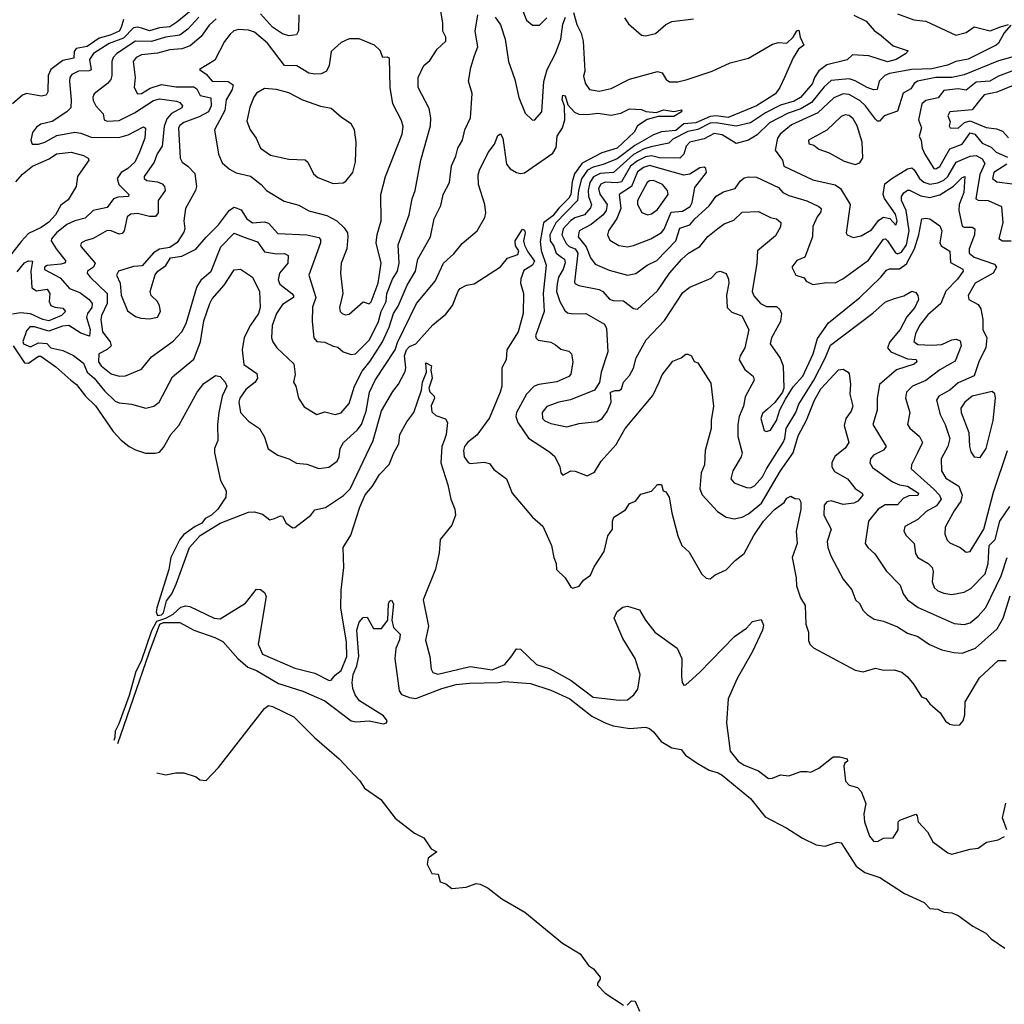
# Model space of a CAD drawing. Extents: x 1678431 to 1860718, y 384618 to 522882.
# Tile 145 of 256: x 1736091 to 1740974, y 450500 to 455382. Entities that reach past the tile are written whole.
import ezdxf

# ---------------------------------------------------------------- set-up
doc = ezdxf.new("R2010")
doc.units = 0

msp = doc.modelspace()

# ---------------------------------------------------------------- linework, layer by layer
at = {"layer": '0CON10XD'}
for points in [[(1737039.9, 455510.1), (1736870.4, 455369.6), (1736835, 455347.2), (1736785, 455341.3), (1736735, 455327.3), (1736695, 455339.4), (1736675, 455344.8), (1736655, 455341), (1736605, 455290.5), (1736535, 455263.8), (1736457.8, 455215), (1736437, 455185), (1736445, 455134), (1736435, 455128.7), (1736383.1, 455126.9), (1736350.1, 455109.9), (1736340.3, 455095), (1736337.4, 455075), (1736346.8, 454985), (1736344.6, 454945), (1736325.5, 454925), (1736252.8, 454877.2), (1736195, 454863.1), (1736175, 454849.4), (1736155, 454822), (1736145.7, 454785), (1736153.3, 454765), (1736184.6, 454764.6), (1736215, 454774.1), (1736275, 454808.4), (1736365, 454824.3), (1736395, 454819.3), (1736445, 454798.9), (1736582.6, 454797.4), (1736628.8, 454811.2), (1736705, 454851.1), (1736714.4, 454844.4), (1736712.4, 454795), (1736685.6, 454724.4)], [(1738550.9, 455515), (1738605, 455380), (1738635, 455354.4), (1738668.8, 455355), (1738705, 455391.9)], [(1736979.4, 455395), (1736925, 455335.2), (1736884.6, 455305.4), (1736814.2, 455295.8), (1736745, 455273), (1736665, 455274.8), (1736572.2, 455215), (1736554.2, 455195), (1736547.6, 455175), (1736548.4, 455105), (1736543.3, 455085), (1736526.2, 455065), (1736460.4, 455015), (1736452.9, 454997.1), (1736455, 454981.2), (1736468.5, 454955), (1736505.7, 454915), (1736509.2, 454885), (1736525, 454878.7), (1736585, 454882.4), (1736659.9, 454920.1), (1736755, 454980.6), (1736785, 454989.2), (1736868.1, 454978.1), (1736885, 454970.8), (1736897.7, 454955), (1736895.6, 454944.4), (1736844, 454916), (1736820, 454890), (1736808.1, 454851.9), (1736797.8, 454755), (1736773.2, 454716.8), (1736757.1, 454675), (1736707.5, 454605), (1736708.1, 454595), (1736721.2, 454585), (1736775, 454577.9), (1736797.8, 454567.8), (1736808.9, 454555), (1736811.8, 454535), (1736777.6, 454485), (1736777.3, 454425), (1736765, 454406.7), (1736735, 454406), (1736675, 454421.3), (1736642.4, 454417.6), (1736624.7, 454405), (1736608.3, 454335), (1736598.6, 454321.4), (1736585, 454319.1), (1736545, 454335.3), (1736525, 454335.9), (1736455, 454296.7), (1736415, 454286.2), (1736398.1, 454275), (1736392.9, 454265), (1736396.4, 454255), (1736465.2, 454175), (1736457.7, 454155), (1736427.1, 454135), (1736425.4, 454125), (1736440.2, 454105), (1736524.8, 454024.8), (1736525.5, 453975), (1736497.4, 453915), (1736494, 453895), (1736501.7, 453835), (1736539.3, 453785), (1736544.3, 453765), (1736525, 453746), (1736483.5, 453725), (1736481, 453685), (1736495, 453666.3), (1736545, 453626.2), (1736585, 453614.6), (1736615, 453616.2), (1736695, 453648.5), (1736745, 453710.7), (1736851.9, 453788.1), (1736894.6, 453835), (1736916.8, 453875), (1736969.4, 454055), (1736994.4, 454095.6), (1737040.2, 454135), (1737088.1, 454255), (1737155, 454323.8), (1737198.9, 454305), (1737270, 454280), (1737305, 454230.9), (1737365, 454221.4), (1737405, 454222.2), (1737423.1, 454213.1), (1737420.8, 454175), (1737379.8, 454125), (1737372.3, 454092.3), (1737380.8, 454070.8), (1737440.8, 454025), (1737449.1, 454015), (1737448.7, 454005), (1737395, 453969.8), (1737365, 453925.5), (1737343.4, 453865), (1737340, 453805), (1737345.7, 453785), (1737366.5, 453755), (1737450.4, 453675), (1737457.5, 453622.5), (1737449.2, 453585), (1737460, 453565), (1737474.2, 453505), (1737501.7, 453461.7), (1737564.2, 453424.2), (1737605, 453437.5), (1737655, 453424.4), (1737685, 453432.5), (1737725, 453478.1), (1737752, 453565), (1737790.2, 453639.8), (1737829.3, 453689.3), (1737891.2, 453785), (1737923.4, 453856.6), (1737945.6, 453925), (1737967.9, 453962.1), (1738012.5, 454065), (1738053.9, 454135), (1738065.6, 454194.4), (1738128.5, 454305), (1738145.9, 454395), (1738179.8, 454460.2), (1738192.1, 454515), (1738222.7, 454575), (1738231.9, 454658.1), (1738254.5, 454705), (1738263.8, 454745), (1738287.5, 454785), (1738298.2, 454835), (1738326.2, 454895), (1738335.4, 455015.4), (1738316.8, 455076.8), (1738328.5, 455145), (1738347.3, 455205), (1738363, 455247), (1738350, 455325), (1738363.6, 455406.4)], [(1737065, 455387), (1737031.4, 455355), (1736991.2, 455298.8), (1736936.9, 455253.1), (1736895, 455238.1), (1736835, 455231.9), (1736775, 455215.5), (1736695, 455208), (1736668.5, 455195), (1736653.8, 455175), (1736663.3, 455095), (1736658.5, 455045), (1736674.7, 455014.7), (1736695, 455015.3), (1736738.1, 455041.9), (1736795, 455061), (1736865, 455048.9), (1736955, 455048.3), (1736969.4, 455039.4), (1736986.2, 455006.2), (1737038.8, 454995), (1737041.3, 454955), (1737027.3, 454925), (1736980.5, 454899.5), (1736905, 454872.5), (1736885, 454857.7), (1736878.6, 454845), (1736887.5, 454695), (1736896.9, 454675), (1736925.7, 454655.7), (1736958.9, 454618.9), (1736968.1, 454555), (1736962.8, 454535), (1736912.7, 454445), (1736904.5, 454385), (1736910, 454345), (1736905, 454328.8), (1736872.5, 454277.5), (1736835, 454252.5), (1736785, 454243.8), (1736755, 454225.8), (1736698.3, 454161.7), (1736655, 454157.5), (1736581.2, 454135), (1736571.4, 454115), (1736589, 454075), (1736595, 454016), (1736625, 453937.5), (1736665, 453910), (1736691.7, 453901.7), (1736735, 453899.2), (1736775, 453907.5), (1736789.4, 453935), (1736785, 453962.5), (1736773.8, 453985), (1736742.5, 454015), (1736738, 454035), (1736763, 454117), (1736775.8, 454134.2), (1736815, 454163.8), (1736839.7, 454200.3), (1736895, 454210), (1736965, 454244.4), (1737015, 454303.8), (1737076.6, 454365), (1737132.2, 454437.8), (1737155, 454451.7), (1737188.6, 454438.6), (1737217.4, 454395), (1737245, 454374.3), (1737305, 454379.2), (1737325, 454373.8), (1737371.4, 454321.4), (1737515, 454315.8), (1737575, 454301.5), (1737582.1, 454292.1), (1737582.9, 454275), (1737525.4, 454115), (1737559.4, 454005), (1737543.3, 453956.7), (1737542.2, 453885), (1737550, 453805), (1737565, 453785.6), (1737605, 453783.6), (1737645, 453763.3), (1737668.3, 453758.3), (1737695, 453734.2), (1737735, 453721.9), (1737756, 453725), (1737826.2, 453795), (1737870.7, 453885), (1737884.6, 453935), (1737908.9, 453985), (1737912.7, 454025), (1737939.8, 454095), (1737965.6, 454135), (1737972.5, 454175), (1737967.7, 454265), (1738023.3, 454415), (1738036.9, 454493.1), (1738053.1, 454535), (1738080.4, 454685), (1738127.9, 454855), (1738130.8, 454895), (1738122.1, 454942.1), (1738066.5, 455045), (1738066.7, 455095), (1738095.5, 455154.5), (1738125, 455180), (1738161.4, 455235), (1738204.3, 455275), (1738204.4, 455295), (1738189.6, 455325), (1738190, 455365), (1738178.8, 455435)], [(1737474.7, 455405.3), (1737473.9, 455326.1), (1737463.1, 455306.9), (1737425, 455301.8), (1737395, 455311.9), (1737345.3, 455345.3), (1737285, 455411.4)], [(1738448.9, 455395), (1738475, 455355.8), (1738499.5, 455285), (1738515.2, 455175.2), (1738546.1, 455086.1), (1738566.3, 454996.3), (1738598.6, 454918.6), (1738632.5, 454885), (1738645, 454884), (1738680, 454925), (1738690, 455075), (1738706.9, 455135), (1738747.8, 455215), (1738775.5, 455285.5), (1738785, 455360), (1738798.5, 455395)], [(1738837, 455417), (1738855, 455358.8), (1738876.5, 455315), (1738885.3, 455275.3), (1738893.8, 455126.2), (1738888, 455102), (1738895, 455066.7), (1738916.7, 455035), (1738965, 455027.1), (1739025, 455040.6), (1739115, 455087.3), (1739255, 455125.4), (1739278.2, 455118.2), (1739297.1, 455085), (1739313.3, 455073.3), (1739355, 455073.4), (1739401.2, 455085), (1739525, 455127.2), (1739615, 455168.7), (1739705, 455190.8), (1739825, 455261.2), (1739855, 455268.8), (1739895, 455266.2), (1739926.7, 455295), (1739945, 455327.1), (1739955, 455330), (1739962, 455295), (1739979.5, 455255), (1739954, 455236), (1739927.2, 455192.8), (1739884, 455095), (1739860.6, 455045), (1739838.9, 455015), (1739745, 454955.3), (1739605, 454896.4), (1739545, 454904.9), (1739515, 454902.7), (1739445, 454870.4), (1739385, 454866.2), (1739345, 454832), (1739275, 454826.6), (1739235, 454811.5), (1739141.1, 454758.9), (1739055, 454691.5), (1738985, 454663.1), (1738935, 454650.7), (1738907.5, 454635), (1738877.7, 454592.3), (1738862.6, 454535), (1738858.3, 454485), (1738750, 454375), (1738720.7, 454315), (1738721.2, 454285), (1738739.6, 454259.6), (1738752.2, 454225), (1738777.9, 454205), (1738793.1, 454195), (1738796.8, 454176.8), (1738787.2, 454145), (1738764.1, 454105), (1738757.1, 454072.9), (1738753.9, 454033.9), (1738770.2, 453985), (1738795, 453940.6), (1738808.2, 453928.2), (1738835, 453923.1), (1738898.8, 453925), (1738991.6, 453871.6), (1739001.5, 453851.5), (1739008, 453735), (1738974.6, 453635), (1738966.4, 453583.6), (1738941.2, 453545), (1738823.6, 453496.4), (1738765, 453486.2), (1738705.3, 453464.7), (1738682.7, 453435), (1738684.6, 453405), (1738695, 453392.9), (1738725, 453378.9), (1738805, 453363.5), (1738865, 453379.5), (1738955, 453389.5), (1738979.5, 453405), (1739005, 453439.2), (1739024.5, 453485), (1739021.2, 453535), (1739045, 453543.8)], [(1739091.1, 455391.1), (1739110.7, 455360.7), (1739175, 455304.4), (1739195, 455301.9), (1739245, 455312.7), (1739295, 455357.5), (1739325, 455373.1), (1739433.3, 455386.7)], [(1740228.2, 455405), (1740288.9, 455375), (1740328.5, 455328.5), (1740363.7, 455303.7)], [(1740445, 455411.5), (1740525, 455381.2), (1740585, 455374), (1740733.3, 455305), (1740785, 455317.7), (1740825, 455346.8), (1740905, 455326.8), (1740955, 455347.3), (1740995, 455358.1)], [(1736606.6, 455383.4), (1736595, 455342.7), (1736583.6, 455325), (1736540.4, 455305), (1736485, 455290.6), (1736425, 455248.2), (1736370.8, 455239.2), (1736361.3, 455225), (1736359.1, 455190.9), (1736305, 455180.4), (1736245, 455134.6), (1736231.7, 455105), (1736230.8, 455025), (1736221.6, 455008.4), (1736197.6, 455002.4), (1736125, 455015.3), (1736105, 455007.8), (1736056, 454965)], [(1741006, 455355), (1740973.3, 455316.7), (1740945.5, 455265), (1740933.3, 455255), (1740795, 455187), (1740734.8, 455175.2), (1740693.2, 455156.8), (1740615, 455137.6), (1740515, 455135.7), (1740405.8, 455115), (1740382.2, 455105), (1740353, 455077), (1740344, 455035), (1740325, 455033.5), (1740295, 455045.5), (1740235, 455079.2), (1740205, 455089), (1740115, 455079.8), (1740080.6, 455049.4), (1740018.8, 454971.2), (1739965, 454940.5), (1739902.3, 454917.7), (1739809.6, 454870.4), (1739748.8, 454811.2), (1739705, 454784.1), (1739645, 454767.6), (1739575, 454811.6), (1739535, 454817.6), (1739485, 454791.9), (1739415, 454773.9), (1739396.7, 454755), (1739384.7, 454715), (1739364.8, 454695.2), (1739265, 454696.8), (1739225, 454707.2), (1739195, 454702.7), (1739155, 454682.8), (1739119.9, 454655), (1739075, 454578.5), (1739055, 454573.8), (1738995, 454576.4), (1738973, 454567), (1738961.4, 454545), (1738967.6, 454517.6), (1739004.4, 454465), (1738999.3, 454435), (1738984.9, 454415.1), (1738925, 454366.9), (1738866, 454335), (1738861.2, 454305), (1738900, 454255), (1738921.7, 454201.7), (1738945, 454169.1), (1739015, 454139.3), (1739105, 454115.9), (1739146.7, 454123.3), (1739202.9, 454165), (1739251.4, 454188.6), (1739344.8, 454285), (1739365, 454348.9), (1739414.6, 454365.4), (1739439, 454395), (1739511, 454459), (1739545, 454506.8), (1739582.4, 454527.6), (1739640, 454545), (1739665, 454580.6), (1739685, 454597.5), (1739706.6, 454603.4), (1739745, 454600.5), (1739855, 454549.6), (1739875.5, 454525), (1739905, 454510), (1739995, 454484.1), (1740055, 454455.4), (1740065.5, 454445), (1740065, 454430), (1740046.5, 454405), (1740024, 454356), (1740023.6, 454305), (1739985.6, 454205), (1739945, 454187.8), (1739920, 454155), (1739940, 454115), (1739982.5, 454102.5), (1739991.2, 454085), (1740025, 454069.4), (1740095, 454078.5), (1740135, 454077.1), (1740172.9, 454097.1), (1740301, 454189), (1740375, 454293.8), (1740385, 454294.7), (1740395, 454285.8), (1740435, 454225.2), (1740445, 454221.7), (1740465, 454228.4), (1740490.1, 454265), (1740503.1, 454335), (1740488.1, 454435), (1740464.3, 454485), (1740464.5, 454505), (1740476.5, 454523.5), (1740495, 454536.4), (1740505, 454536.8), (1740560.8, 454509.2), (1740605, 454500.7), (1740655, 454513.1), (1740723, 454557), (1740765, 454600), (1740779.2, 454605), (1740773.8, 454525), (1740751, 454465), (1740748.4, 454435), (1740765, 454358.9), (1740775, 454352.7), (1740815, 454352.8), (1740828.7, 454345), (1740826.5, 454315), (1740799.7, 454245), (1740800.8, 454225), (1740825.6, 454205), (1740925, 454170), (1740936.1, 454155), (1740919.2, 454125), (1740830.7, 454075), (1740794.5, 454015), (1740799.2, 453995), (1740845, 453969.4), (1740858.8, 453948.8), (1740867.9, 453895), (1740868.5, 453845), (1740888.5, 453805), (1740883.4, 453755), (1740849.9, 453690.1), (1740824.2, 453615.8), (1740745, 453581.6), (1740704.5, 453545.5), (1740650, 453515), (1740638.2, 453495), (1740656.5, 453425), (1740681.9, 453375), (1740704.3, 453305), (1740694.5, 453265.5), (1740660.9, 453205), (1740662.2, 453145), (1740685, 453108.8), (1740748.2, 453068.2), (1740764.8, 453025), (1740759.2, 452995), (1740725, 452946.1), (1740680.8, 452865), (1740680.2, 452830.2), (1740691.5, 452801.5), (1740705, 452787.5), (1740755, 452765.5), (1740785, 452742.2), (1740805, 452744.4), (1740873.3, 452855), (1740920.7, 453039.3), (1740989.5, 453245)], [(1737705, 453919.1), (1737725, 453922.3), (1737795, 453983.1), (1737825, 453972.9), (1737835, 453982.5), (1737868.2, 454075), (1737883.7, 454175), (1737859, 454275), (1737863.7, 454316.3), (1737884.6, 454385), (1737881.6, 454515), (1737905.9, 454605), (1737987.2, 454815), (1737993, 454853), (1737985, 454882), (1737941.8, 454965), (1737927.6, 455045), (1737925, 455190), (1737915, 455196.2), (1737892.5, 455195), (1737879.4, 455229.4), (1737850, 455255), (1737775, 455286.5), (1737725, 455287.3), (1737685, 455268.9), (1737635.4, 455224.6), (1737626, 455154), (1737613.1, 455126.9), (1737586.2, 455113.8), (1737555, 455111.5), (1737525, 455116.8), (1737465, 455153.1), (1737405, 455155.6), (1737320.4, 455265), (1737255, 455320.9), (1737225, 455330), (1737175.9, 455334.1), (1737153.5, 455326.5), (1737135, 455310.4), (1737106, 455274), (1737059, 455181), (1736982.5, 455135), (1737015, 455112.3), (1737045, 455077.9), (1737125, 455074.8), (1737148.9, 455058.9), (1737144.8, 455035), (1737115.6, 454985), (1737108.7, 454931.3), (1737057.5, 454835), (1737076.9, 454715), (1737095, 454672.5), (1737130.9, 454640.9), (1737165, 454623.1), (1737235, 454605.5), (1737288.6, 454565), (1737315.4, 454535.4), (1737402.9, 454482.9), (1737475, 454462.5), (1737525, 454433.5), (1737615, 454411.2), (1737663.6, 454385), (1737700.4, 454350.4), (1737717.5, 454325), (1737719.1, 454305), (1737713.8, 454245), (1737686, 454175), (1737682.6, 454125), (1737693.5, 454025), (1737677.1, 453955), (1737681.1, 453935), (1737690.8, 453925), (1737705, 453919.1)], [(1740363.7, 455303.7), (1740423.1, 455253.1), (1740498.3, 455228.3), (1740485, 455212.5), (1740437.5, 455185), (1740395, 455172.9), (1740302.9, 455202.9), (1740221.7, 455208.3), (1740195, 455182.3), (1740095, 455158.4), (1740055, 455127.8), (1740033.5, 455095), (1740023.2, 455065), (1739963.8, 454996.2), (1739932, 454978), (1739865, 454957.9), (1739789.2, 454920.8), (1739715, 454870.7), (1739645, 454853.4), (1739545, 454870.4), (1739515, 454868.1), (1739455, 454837.8), (1739405, 454827.1), (1739330.7, 454789.3), (1739310.8, 454769.2), (1739220.8, 454750.8), (1739185, 454740.7), (1739135, 454713), (1739036.2, 454623.8), (1738970.4, 454619.6), (1738937, 454603), (1738918.5, 454575), (1738910.5, 454535), (1738912, 454505), (1738927.8, 454465), (1738921.5, 454448.5), (1738892.7, 454415), (1738845, 454399.7), (1738822.3, 454385), (1738786.2, 454345), (1738780.5, 454315), (1738801.9, 454271.9), (1738817, 454257), (1738845.7, 454245), (1738859.3, 454225), (1738842.4, 454082.4), (1738845, 454074.4), (1738863.5, 454063.5), (1738965, 454044.7), (1738983.5, 454033.5), (1739016.6, 453996.6), (1739035, 453990), (1739085, 453988), (1739135, 453950), (1739155, 453946.5), (1739255, 454037.5), (1739314.2, 454125.8), (1739375.2, 454194.8), (1739408.1, 454225), (1739465, 454257.3), (1739503.5, 454306.5), (1739553, 454347), (1739585, 454370), (1739632.7, 454387.3), (1739675, 454427.8), (1739755, 454431.1), (1739815, 454401.4), (1739845, 454394.5), (1739866.5, 454376.5), (1739863.8, 454355), (1739839.6, 454310.4), (1739750, 454235), (1739747.6, 454175), (1739723.1, 454035), (1739732, 454012), (1739765.5, 453975), (1739795, 453960.3), (1739845, 453960), (1739861.5, 453945), (1739870, 453925), (1739864.6, 453885), (1739819.2, 453805), (1739813.6, 453775), (1739863, 453703), (1739877.9, 453665), (1739881.4, 453555), (1739874.2, 453535), (1739836.2, 453483.8), (1739799.6, 453450.4), (1739775, 453428.9), (1739766.9, 453405), (1739784.2, 453345), (1739795, 453340.5), (1739815, 453346.5), (1739843.9, 453395), (1739861.9, 453448.1), (1739888.9, 453501.1), (1739928, 453562), (1739975, 453613.8), (1740025.9, 453725), (1740048.1, 453801.9), (1740101.7, 453878.3), (1740258.7, 454005), (1740362.1, 454105), (1740389.5, 454140.5), (1740405, 454147.3), (1740455, 454145.8), (1740488.9, 454171.1), (1740528.3, 454245), (1740549.7, 454315), (1740565, 454394.4), (1740585, 454398.5), (1740605, 454394.4), (1740655, 454360), (1740665.3, 454335), (1740657.9, 454295), (1740655.3, 454275), (1740661, 454261), (1740705, 454234), (1740707.7, 454177.7), (1740769.4, 454145), (1740770, 454135), (1740741.8, 454095), (1740684.8, 454035.2), (1740660, 453975), (1740595, 453918.4), (1740554.2, 453865), (1740533.3, 453825), (1740525.9, 453785.9), (1740545, 453771.6), (1740615, 453767.5), (1740665, 453772.2), (1740715, 453794.7), (1740738, 453798), (1740755, 453789.4), (1740761.1, 453765), (1740730.5, 453689.5), (1740653.9, 453646.1), (1740585, 453592.8), (1740519.5, 453565), (1740489.6, 453535), (1740484.6, 453505), (1740505.4, 453435), (1740494.6, 453374.6), (1740506.3, 453356.3), (1740553.8, 453315), (1740569.5, 453285), (1740543.7, 453235), (1740514.4, 453175), (1740512.9, 453155), (1740624.3, 453054.3), (1740652.5, 453025), (1740660.8, 453005), (1740638.6, 452971.4), (1740587.2, 452942.8), (1740545.7, 452904.3), (1740481.4, 452868.6), (1740475.6, 452845), (1740486.9, 452825), (1740527.1, 452785), (1740534.6, 452735), (1740545, 452715.6), (1740596.2, 452686.2), (1740616.4, 452665), (1740622.3, 452645), (1740617.3, 452595), (1740627.1, 452567.1), (1740645, 452550.7), (1740675, 452537.8), (1740715, 452531.8), (1740775, 452542.7), (1740808.3, 452561.7), (1740879.5, 452635), (1740894.8, 452685), (1740899, 452775), (1740929, 452805), (1740953, 452895), (1741001.7, 452968.3)], [(1741065, 455210.8), (1740945, 455178.5), (1740775, 455109), (1740715, 455094.9), (1740635, 455094.9), (1740543.4, 455076.6), (1740527.9, 455065), (1740510.9, 455039.1), (1740473, 455017), (1740445, 454928.5), (1740377.8, 454905), (1740355, 454879.1), (1740345, 454879.1), (1740335, 454888.8), (1740285.9, 454955), (1740259.5, 454979.5), (1740205, 455010.9), (1740175, 455014.3), (1740129.1, 454995), (1740049.3, 454920.7), (1739919.3, 454860.7), (1739863.2, 454815), (1739848.8, 454795), (1739837.5, 454735), (1739873.6, 454685), (1739881.1, 454655), (1740025, 454587.1), (1740135, 454562.6), (1740162.7, 454545), (1740209.5, 454465), (1740190, 454325), (1740195.8, 454315.8), (1740225, 454302), (1740265, 454309.4), (1740315, 454339.2), (1740351.9, 454388.1), (1740375, 454403.1), (1740406.3, 454396.3), (1740436.5, 454363.5), (1740442.3, 454385), (1740435, 454417.8), (1740380.7, 454495), (1740373.1, 454515), (1740382.7, 454567.3), (1740416.7, 454595), (1740495, 454641.9), (1740515, 454648.2), (1740528.1, 454638.1), (1740554.3, 454595), (1740576, 454576), (1740605, 454567.1), (1740645, 454573.4), (1740675, 454586.6), (1740695, 454603.9), (1740735.3, 454675), (1740805, 454705.3), (1740835, 454708.4), (1740865, 454691.8), (1740878.2, 454668.2), (1740853.4, 454615), (1740833.5, 454493.5), (1740845, 454486.4), (1740894.7, 454484.7), (1740961.2, 454455), (1740967.1, 454375), (1740947.3, 454297.3), (1740965.9, 454285.9), (1741008.8, 454285)], [(1741025, 455131.5), (1740945, 455102.5), (1740902.8, 455077.2), (1740835, 455072), (1740785, 455032.2), (1740745, 455038.9), (1740675, 455030.4), (1740646.5, 454995), (1740585, 454981.7), (1740565.4, 454965), (1740548.7, 454885), (1740564, 454845), (1740551.5, 454805), (1740562.9, 454782.9), (1740567.1, 454745), (1740580.2, 454715), (1740625, 454644.6), (1740635, 454642), (1740655, 454653.4), (1740705, 454741.1), (1740764.7, 454765.3), (1740805, 454821.7), (1740828.8, 454815), (1740865, 454770.4), (1740910, 454750), (1740934.5, 454724.5), (1740990.5, 454700.5)], [(1741055, 455069.8), (1740937, 455023), (1740875, 455009.3), (1740845, 454973.1), (1740814.5, 454935.5), (1740705, 454924.4), (1740694.4, 454905), (1740705.5, 454875.5), (1740701.1, 454855), (1740705.6, 454845.6), (1740745, 454843.6), (1740777.1, 454872.9), (1740805, 454880.9), (1740885, 454846.7), (1740935, 454840.8), (1740965, 454828.8), (1740995, 454796.2)], [(1736685.6, 454724.4), (1736661.7, 454675), (1736626.6, 454643.4), (1736594, 454625), (1736574.7, 454595), (1736583.1, 454565), (1736632.7, 454515), (1736630.8, 454505), (1736578, 454502), (1736555.7, 454494.3), (1736525, 454451.2), (1736455, 454435.3), (1736415, 454398), (1736365, 454384.7), (1736325, 454366.2), (1736273.7, 454325), (1736248.2, 454295), (1736247.5, 454285), (1736272.4, 454245), (1736320, 454185), (1736312.7, 454175), (1736295, 454168.9), (1736227.5, 454162.5), (1736214.7, 454155), (1736213.4, 454143.4), (1736291.7, 454101.7), (1736338.6, 454048.6), (1736389.4, 454029.4), (1736435, 453994), (1736449.7, 453975), (1736448, 453955), (1736427.3, 453925), (1736421.7, 453905), (1736440.9, 453845), (1736436.9, 453813.1), (1736395, 453827.1), (1736335, 453865.1), (1736302.9, 453862.9), (1736235, 453837.8), (1736165, 453858.5), (1736141.3, 453858.7), (1736125, 453838.9), (1736106.9, 453786.9), (1736110.4, 453775), (1736145, 453760.2), (1736185, 453779.1), (1736225, 453776.6), (1736245, 453754.4), (1736305, 453741.5), (1736357.2, 453717.2), (1736408.1, 453678.1), (1736426.1, 453635), (1736461.1, 453605), (1736511.3, 453541.3), (1736565, 453491.1), (1736585, 453481.8), (1736645, 453476), (1736716.1, 453456.1), (1736756.2, 453465), (1736782.5, 453485), (1736849.5, 453610.5), (1736955, 453699.4), (1736988.1, 453785), (1737005, 453888.6), (1737034.3, 453975), (1737045, 453998.2), (1737104.8, 454065.2), (1737155, 454142.2), (1737185.4, 454145.4), (1737245, 454105.8), (1737280.6, 454035), (1737283.5, 453955), (1737275.3, 453925), (1737235, 453867.3), (1737204, 453806), (1737194.8, 453745), (1737202.1, 453672.1), (1737266.9, 453626.9), (1737270.7, 453605), (1737258.5, 453585), (1737211.8, 453548.2), (1737182.5, 453505), (1737177.8, 453485), (1737186.5, 453435), (1737225, 453391.9), (1737280.8, 453355), (1737305, 453311.2), (1737323.9, 453253.9), (1737372, 453222), (1737425, 453204.4), (1737463.1, 453183.1), (1737515, 453178.6), (1737575, 453156.4), (1737625, 453162.5), (1737665, 453192.9), (1737675.4, 453215), (1737680.5, 453255), (1737696.4, 453285), (1737765, 453346.8), (1737786.2, 453375), (1737809.2, 453440.8), (1737825.3, 453535), (1737854.7, 453595), (1737953.8, 453745), (1737965, 453782.1), (1738058.4, 453975), (1738152.3, 454085), (1738192.9, 454175), (1738245, 454221.2), (1738285, 454271.8), (1738360.5, 454335), (1738398.2, 454401.8), (1738402.1, 454425), (1738397.5, 454465), (1738366.7, 454565), (1738365, 454612.5), (1738370.8, 454635), (1738415, 454722.9), (1738445.3, 454764.7), (1738461.8, 454808.2), (1738475, 454816), (1738487.8, 454795), (1738506.2, 454665), (1738523, 454643), (1738555, 454624), (1738575, 454618.8), (1738595, 454621.9), (1738735, 454720.4), (1738752.2, 454747.8), (1738756, 454805), (1738783.3, 454845), (1738794, 454885), (1738793.5, 454955), (1738780.7, 454985), (1738785, 455006.9), (1738797.1, 455005), (1738810.3, 454960.3), (1738843.5, 454923.5), (1738864.3, 454914.3), (1738905, 454911.3), (1738958.9, 454918.9), (1739025, 454909), (1739072.3, 454917.7), (1739115, 454940), (1739175, 454936.9), (1739196.8, 454926.8), (1739247.5, 454922.5), (1739285, 454935.4), (1739335, 454927.3), (1739375.3, 454935.3), (1739374, 454925), (1739335, 454901.1), (1739257.8, 454902.2), (1739202.8, 454887.2), (1739155.6, 454855), (1739137.8, 454825), (1739055, 454744.8), (1738977.7, 454722.3), (1738880.1, 454669.9), (1738842.9, 454617.1), (1738831.7, 454578.3), (1738824.7, 454515), (1738815, 454496.5), (1738765, 454447.7), (1738735, 454408.7), (1738689.5, 454375), (1738671.8, 454281.8), (1738677.5, 454237.5), (1738702.5, 454165), (1738686.8, 454025), (1738691.5, 453935), (1738649.3, 453815), (1738652.5, 453802.5), (1738663.2, 453793.2), (1738725, 453783.2), (1738749.1, 453769.1), (1738775, 453747.8), (1738815, 453738), (1738827.5, 453725), (1738834.4, 453685), (1738824.3, 453625), (1738815, 453613.1), (1738754.3, 453585.7), (1738666.5, 453573.5), (1738643.3, 453565), (1738605.3, 453524.7), (1738555.4, 453435), (1738551.1, 453415), (1738561.2, 453385), (1738615, 453307.7), (1738719.4, 453239.4), (1738745.2, 453215.2), (1738770, 453165), (1738774.3, 453135), (1738785, 453124), (1738824.3, 453145.7), (1738845.9, 453144.1), (1738905, 453120), (1738941.2, 453138.8), (1738975, 453193.1), (1739049.2, 453275), (1739094.3, 453355), (1739231.6, 453518.4), (1739262.3, 453585), (1739278.3, 453621.7), (1739331.1, 453688.9), (1739372.5, 453705), (1739395, 453723.3), (1739405, 453723.3), (1739422.5, 453715), (1739437, 453687), (1739455, 453680), (1739519.1, 453579.1), (1739532.1, 453465), (1739520, 453395), (1739521.2, 453355), (1739490.9, 453245), (1739486.9, 453175), (1739471.5, 453135), (1739463.8, 453055), (1739476.4, 453026.4), (1739552.7, 452942.7), (1739595, 452915.5), (1739635, 452906.7), (1739675, 452915.4), (1739705, 452931.1), (1739770.3, 452985), (1739864.9, 453145.1), (1739926.9, 453235), (1739951.2, 453318.8), (1739993, 453397), (1740033, 453495), (1740065, 453551.1), (1740152.5, 453645), (1740175, 453648.8), (1740200, 453635), (1740205.6, 453625.6), (1740212.1, 453575), (1740208.6, 453525), (1740222.4, 453465), (1740215, 453441.1), (1740188.2, 453405), (1740179.4, 453369.4), (1740202.5, 453285), (1740185, 453257.5), (1740134.1, 453215.9), (1740119.7, 453185), (1740118.2, 453165), (1740132.1, 453142.1), (1740197.3, 453105), (1740235, 453057.8), (1740268.8, 453035), (1740272, 453025), (1740247.8, 452995), (1740228, 452985), (1740175, 452978.7), (1740115, 452996.7), (1740095, 452991.1), (1740081.5, 452975), (1740078.5, 452925), (1740116.5, 452855), (1740095.4, 452795), (1740098.7, 452765), (1740114.3, 452724.3), (1740175, 452607.5), (1740218.9, 452555), (1740235.8, 452505), (1740257, 452487), (1740275, 452452), (1740295, 452432.5), (1740329.2, 452409.2), (1740375, 452400), (1740445, 452371.1), (1740495, 452340.5), (1740545, 452322.9), (1740603.9, 452283.9), (1740665, 452257.5), (1740723.6, 452243.6), (1740765, 452240.7), (1740831.5, 452265), (1740938.7, 452361.3), (1740968.8, 452415), (1741004.3, 452525)], [(1737645, 454569.4), (1737695, 454573.3), (1737709.3, 454580.7), (1737742.7, 454625), (1737757, 454677), (1737760, 454775), (1737750.9, 454835), (1737735.8, 454865), (1737686.7, 454896.7), (1737635, 454941.9), (1737585, 454951.5), (1737495, 454982.5), (1737425, 455019.2), (1737365, 455035.4), (1737305, 455040), (1737265, 455018), (1737251.5, 454998.5), (1737232.1, 454947.9), (1737218, 454878), (1737233.3, 454835), (1737264.5, 454795), (1737285.6, 454745), (1737335, 454710.7), (1737425, 454690.8), (1737506.6, 454686.6), (1737520.6, 454675), (1737547.4, 454617.4), (1737569.5, 454599.5), (1737645, 454569.4)], [(1740235, 454664.7), (1740258.1, 454671.9), (1740272.7, 454697.3), (1740269.5, 454775), (1740245, 454856.2), (1740225, 454890), (1740205, 454906.9), (1740185, 454910), (1740165, 454902.1), (1740095, 454833.8), (1740003.2, 454785), (1740005, 454767.1), (1740029.3, 454759.3), (1740055, 454740), (1740105, 454722.3), (1740180.8, 454680.8), (1740235, 454664.7)], [(1736071.8, 454578.2), (1736105, 454615.2), (1736154.1, 454655), (1736237.5, 454692.5), (1736273.9, 454716.1), (1736345.7, 454725.7), (1736408.1, 454708.1), (1736431.2, 454695), (1736433.8, 454685), (1736428, 454675), (1736377.8, 454605), (1736370.5, 454555), (1736330.9, 454489.1), (1736295, 454462.9), (1736267.9, 454415), (1736235, 454377.5), (1736198.1, 454351.9), (1736135, 454322.5), (1736098, 454282), (1736044.7, 454215)], [(1739105, 454255.4), (1739135, 454262.7), (1739220.6, 454295), (1739275, 454327.3), (1739287.1, 454342.9), (1739322.4, 454427.6), (1739377.7, 454432.3), (1739415.8, 454455), (1739426.9, 454475), (1739439.8, 454550.2), (1739496.9, 454625), (1739494.2, 454644.2), (1739485, 454650), (1739465, 454648.1), (1739415, 454615.3), (1739385, 454611.3), (1739215, 454658.4), (1739185, 454649.6), (1739155, 454627), (1739125.9, 454554.1), (1739064.1, 454515), (1739072.3, 454445), (1739053.1, 454396.9), (1739011.8, 454335), (1739007.1, 454315), (1739018.1, 454288.1), (1739062.3, 454262.3), (1739105, 454255.4)], [(1740987.3, 454665), (1740923.3, 454625), (1740915.5, 454595), (1740937.5, 454577.5), (1741015, 454567.5)], [(1739205, 454414.6), (1739225, 454419.2), (1739255, 454441.5), (1739306.7, 454515), (1739304.5, 454535), (1739278.8, 454565), (1739235, 454584), (1739215, 454583.3), (1739202.7, 454575), (1739154.7, 454484.7), (1739154.8, 454464.8), (1739176.7, 454426.7), (1739205, 454414.6)], [(1736058.7, 453765), (1736115, 453679.8), (1736135, 453679), (1736185, 453713.8), (1736195, 453714.1), (1736269.9, 453659.9), (1736344, 453594), (1736372.5, 453572.5), (1736417.4, 453515), (1736466.6, 453466.6), (1736555, 453340.4), (1736595, 453296.7), (1736634.4, 453265), (1736665, 453249.1), (1736715, 453232.5), (1736762.4, 453232.4), (1736785, 453237.8), (1736805, 453260.5), (1736840.3, 453325), (1736880.8, 453369.2), (1736971.3, 453535), (1737005, 453577.8), (1737061.7, 453618.3), (1737085, 453612.5), (1737109.4, 453585), (1737118.6, 453565), (1737095.2, 453514.8), (1737078.3, 453435), (1737071.6, 453375), (1737074.3, 453295.7), (1737057.5, 453255), (1737056.4, 453235), (1737086.8, 453096.8), (1737115.8, 453045.8), (1737113.8, 453015), (1737074.3, 452955), (1737042.5, 452925), (1737011.2, 452908.8), (1736995, 452885.3), (1736960.5, 452869.5), (1736905, 452829.8), (1736884.8, 452805), (1736840.8, 452715), (1736830.9, 452655), (1736770.6, 452465), (1736767.1, 452445), (1736775, 452428.2), (1736795, 452430.4), (1736805, 452441.5), (1736819.4, 452500.6), (1736844.8, 452535), (1736867.2, 452582.8), (1736933.5, 452765), (1736986.2, 452825), (1737085, 452885.6), (1737225, 452939.2), (1737255, 452941.8), (1737295, 452930), (1737331.4, 452901.4), (1737355, 452908.1), (1737385, 452922), (1737395, 452920), (1737413.3, 452885), (1737445, 452862.5), (1737455, 452863.3), (1737534.2, 452925), (1737555, 452950.8), (1737607, 452963), (1737697.4, 453022.6), (1737730, 453055), (1737843.4, 453295), (1737885, 453442.5), (1737941.5, 453538.5), (1737969.6, 453575), (1738002.4, 453637.6), (1738006.4, 453655), (1737999.7, 453715), (1738008.6, 453745), (1738025, 453761), (1738055.7, 453775), (1738140.6, 453869.4), (1738205, 453921.2), (1738237.9, 453965), (1738265, 454036), (1738275, 454049.2), (1738306.2, 454066.2), (1738345, 454072), (1738475, 454156), (1738510.5, 454199.5), (1738562.1, 454217.9), (1738566.5, 454235), (1738550.8, 454260.8), (1738548.8, 454285), (1738585, 454344), (1738595, 454338.8), (1738598.5, 454325), (1738590.4, 454285), (1738594, 454264), (1738610.5, 454230.5), (1738644.2, 454185), (1738633.9, 454165), (1738591, 454139), (1738576.7, 454096.7), (1738575.5, 454075), (1738589.1, 454025), (1738588.2, 453925), (1738563.5, 453835), (1738506.6, 453745), (1738504.2, 453695), (1738482.3, 453655), (1738482.7, 453565), (1738474.8, 453535), (1738421.5, 453408.5), (1738359, 453321), (1738312.7, 453285), (1738297.3, 453265), (1738292.1, 453245), (1738295, 453213.8), (1738315, 453186.2), (1738325, 453182), (1738395, 453188), (1738420.7, 453180.7), (1738442.3, 453152.3), (1738506.2, 453105), (1738534.3, 453035), (1738634, 452915), (1738685, 452871.2), (1738729.4, 452775), (1738740, 452715), (1738752, 452685), (1738753.8, 452655), (1738796.7, 452615), (1738825, 452567.5), (1738835, 452563.3), (1738865, 452572.5), (1738887.3, 452602.7), (1738922.8, 452627.2), (1738940.7, 452669.3), (1738990.6, 452745), (1739007.9, 452822.1), (1739030.8, 452855), (1739030.6, 452895), (1739038, 452915), (1739095, 452951.2), (1739115, 452983.3), (1739145.9, 452994.1), (1739171.4, 453028.6), (1739225, 453043.3), (1739255, 453076.7), (1739275, 453076.7), (1739282.5, 453045), (1739295, 453040), (1739312.9, 453015), (1739326, 452936), (1739355, 452823.3), (1739375.5, 452775.5), (1739411.7, 452741.7), (1739475, 452632.5), (1739495, 452613.3), (1739515, 452610), (1739540.3, 452629.7), (1739595, 452653.3), (1739639.1, 452700.9), (1739685, 452735.8), (1739731.6, 452825), (1739780.5, 452895), (1739835, 452952.5), (1739882.2, 452987.8), (1739895, 453010), (1739915, 453018.8), (1739935, 453007.5), (1739956.7, 453006.7), (1739965, 452990), (1739964.6, 452955), (1739942.6, 452845), (1739947.3, 452785), (1739921.5, 452715), (1739942.5, 452615), (1739944.4, 452575), (1739963.8, 452515), (1739986.6, 452476.6), (1739990, 452385), (1740004, 452345), (1740003.9, 452303.9), (1740010, 452285), (1740027.9, 452267.9), (1740235, 452156), (1740275, 452147.5), (1740335, 452166), (1740375, 452156.2), (1740427.7, 452157.7), (1740466.1, 452146.1), (1740493.9, 452123.9), (1740525.8, 452085.8), (1740563.3, 452025), (1740585.8, 452015.8), (1740605, 451990), (1740655.7, 451945.7), (1740683, 451903), (1740705, 451888.8), (1740726.4, 451883.6), (1740753.9, 451886.1), (1740770, 451905), (1740778.9, 451935), (1740779.9, 452000.1), (1740851.3, 452118.7), (1740943.3, 452205), (1740983.9, 452203.9)], [(1736078.3, 454131.7), (1736115, 454175.6), (1736135, 454185.6), (1736154, 454185), (1736147, 454135), (1736151.7, 454051.7), (1736175, 454037.5), (1736226.4, 454045), (1736240.8, 454025), (1736237.4, 453985), (1736245, 453965.3), (1736265, 453956.7), (1736305, 453951.8), (1736318.5, 453935), (1736298.5, 453915), (1736235, 453888.6), (1736205, 453895.4), (1736145, 453924.1), (1736095, 453928), (1736055, 453921.4)], [(1739045, 453543.8), (1739065, 453542.5), (1739075, 453552), (1739085.5, 453585), (1739115, 453618.1), (1739135, 453654.4), (1739148.2, 453705), (1739197.5, 453795), (1739289.1, 453890.9), (1739380.1, 454029.9), (1739415, 454056.1), (1739519.8, 454100.2), (1739549.3, 454130.7), (1739565.8, 454134.2), (1739595, 454122.9), (1739606.1, 454096.1), (1739608.3, 454075), (1739596, 454016), (1739599.6, 453955), (1739622.2, 453932.2), (1739673.4, 453913.4), (1739707.1, 453845), (1739687.3, 453755), (1739664.6, 453715), (1739660, 453695), (1739687.5, 453647.5), (1739728.9, 453615), (1739734.5, 453595), (1739688.4, 453511.6), (1739681.4, 453465), (1739659.2, 453415), (1739652.4, 453375), (1739653.3, 453315), (1739673.6, 453235), (1739669.6, 453215), (1739627.7, 453145), (1739618.5, 453105), (1739634.7, 453084.7), (1739695, 453062.5), (1739715, 453060.6), (1739735, 453070.3), (1739775, 453114.6), (1739794.2, 453155), (1739877.4, 453285), (1739886.1, 453305), (1739892.3, 453355), (1739940.2, 453435), (1739956.1, 453475), (1740030.3, 453595), (1740086, 453704), (1740111.6, 453768.4), (1740323.1, 453926.9), (1740385, 453983.2), (1740429.8, 454000.2), (1740476.8, 454013.2), (1740515, 454036), (1740535, 454030), (1740546.2, 454015), (1740548.6, 453995), (1740531.4, 453955), (1740491.2, 453908.8), (1740458.1, 453845), (1740406.4, 453785), (1740394.6, 453755), (1740412.2, 453735), (1740495, 453700.3), (1740536.8, 453696.8), (1740540.5, 453685), (1740526.9, 453673.1), (1740439.5, 453645), (1740355, 453572.5), (1740343.6, 453505), (1740344.6, 453445), (1740322.1, 453375), (1740389.1, 453265), (1740375, 453246.9), (1740325, 453222.1), (1740310.7, 453205), (1740306.8, 453185), (1740321.2, 453161.2), (1740419.7, 453089.7), (1740455, 453075.2), (1740495, 453069.1), (1740548.4, 453035), (1740545, 453023.1), (1740500.9, 453020.9), (1740472.5, 453007.5), (1740445, 452975.8), (1740384.1, 452975.9), (1740348.5, 452955), (1740300.9, 452895), (1740284.5, 452784.5), (1740297.1, 452765), (1740333, 452733), (1740388.5, 452648.5), (1740458.5, 452578.5), (1740472.5, 452535), (1740494.4, 452505), (1740547.1, 452467.1), (1740725, 452388.5), (1740775, 452382.7), (1740805, 452391.1), (1740845.6, 452424.4), (1740882.7, 452467.3), (1740958.9, 452625), (1740988.3, 452715)], [(1736558.9, 451808.7), (1736564.1, 451825), (1736566.4, 451855), (1736585, 451891.5), (1736635, 452032.4), (1736669.2, 452150.8), (1736695, 452203.2), (1736747, 452353), (1736770.8, 452399.2), (1736815.8, 452414.2), (1736851.9, 452435), (1736889.7, 452469.7), (1736915, 452475.9), (1736935, 452472.3), (1737055, 452414.2), (1737085, 452410.5), (1737210.5, 452489.5), (1737265, 452557.5), (1737285, 452557.1), (1737305, 452542), (1737312.6, 452522.6), (1737273.9, 452285), (1737295, 452235.6), (1737455, 452166.4), (1737555, 452141.1), (1737625.3, 452104.7), (1737635, 452107.1), (1737655, 452132.5), (1737685, 452154.3), (1737713, 452225), (1737712.2, 452295), (1737683, 452465), (1737686.1, 452553.9), (1737698.6, 452665), (1737694.6, 452765.4), (1737734.1, 452825.9), (1737777.5, 452965), (1737805, 453026.5), (1737840.4, 453069.6), (1737875, 453127.1), (1737923.2, 453176.8), (1737945.8, 453235), (1737970.9, 453279.1), (1737976.9, 453325), (1738011.8, 453388.2), (1738046.6, 453433.4), (1738083.1, 453545), (1738089.2, 453585), (1738109.4, 453635), (1738105, 453680), (1738134, 453665), (1738130.5, 453645), (1738136.4, 453605), (1738120.5, 453555), (1738125, 453536.2), (1738146, 453515), (1738148, 453505), (1738132.4, 453467.6), (1738135, 453436.7), (1738155, 453420), (1738203.6, 453403.6), (1738213.3, 453385), (1738205.6, 453325), (1738195.6, 453295.6), (1738185.3, 453265), (1738179.1, 453185), (1738214.8, 453074.8), (1738228.6, 453005), (1738248.8, 452955), (1738252.5, 452925), (1738234, 452875), (1738176.7, 452805), (1738171.5, 452738.5), (1738152.8, 452657.2), (1738092.7, 452505), (1738119.1, 452375), (1738104.2, 452305), (1738124.4, 452225), (1738131.1, 452161.1), (1738140, 452145), (1738165, 452137.3), (1738325, 452174.8), (1738435, 452157.6), (1738497.9, 452185), (1738531.9, 452228.1), (1738555, 452263.1), (1738575, 452260), (1738653.9, 452185), (1738722.4, 452162.4), (1738826.1, 452106.1), (1738935, 452022.3), (1739065, 452007.9), (1739105, 452009.6), (1739136.9, 452035), (1739157.1, 452062.9), (1739169.1, 452135), (1739143.2, 452215), (1739082.9, 452312.9), (1739038.6, 452415), (1739055, 452447.5), (1739081.7, 452468.3), (1739105, 452473.3), (1739165, 452456.2), (1739194.5, 452405), (1739241.8, 452345), (1739351.4, 452265), (1739375.4, 452215), (1739372.7, 452125), (1739377.1, 452095), (1739385, 452082.5), (1739395, 452084), (1739462.7, 452145), (1739636.8, 452323.2), (1739695.8, 452364.2), (1739725, 452397.5), (1739768.3, 452408.3), (1739780, 452380), (1739775.5, 452355), (1739724.1, 452245), (1739648.7, 452115), (1739604.6, 452015), (1739596.1, 451895), (1739615.5, 451755), (1739655, 451704.6), (1739685, 451685.5), (1739755, 451656.7), (1739805, 451620), (1739825, 451620.8), (1739865, 451637.8), (1739905, 451632.5), (1739965, 451654), (1739996.7, 451653.3), (1740015, 451651.2), (1740055, 451671.4), (1740125, 451726.2), (1740157.3, 451727.3), (1740195, 451716.2), (1740196.2, 451705), (1740184.2, 451695.8), (1740178.8, 451681.2), (1740186.6, 451606.6), (1740205, 451587.1), (1740246.2, 451575), (1740264.3, 451555), (1740288, 451495), (1740277.1, 451445), (1740280.9, 451405), (1740305, 451333.8), (1740325, 451308), (1740345, 451306.2), (1740375, 451323.8), (1740422.5, 451325), (1740447.5, 451365), (1740447.5, 451405), (1740456.4, 451413.6), (1740535, 451442.5), (1740542.5, 451435), (1740547.5, 451405), (1740594.3, 451354.3), (1740619.4, 451305), (1740695, 451250), (1740715, 451244.2), (1740805, 451268.8), (1740845, 451273.3), (1740886.1, 451303.9), (1740944.1, 451315.9), (1740975, 451332.5)], [(1740855, 453210.6), (1740885, 453256.2), (1740919.2, 453395), (1740930.4, 453505), (1740926.7, 453526.7), (1740915, 453538.9), (1740815.2, 453514.8), (1740778.6, 453485), (1740759.5, 453455), (1740760.2, 453435), (1740798.4, 453335), (1740801.2, 453265), (1740808.9, 453238.9), (1740825, 453214.3), (1740855, 453210.6)], [(1736578.4, 451792.3), (1736733.2, 452243.2), (1736785.3, 452385), (1736805, 452393.5), (1736885, 452393.6), (1736955, 452355.4), (1737058.8, 452318.8), (1737098.3, 452298.3), (1737172.9, 452215), (1737221.7, 452171.7), (1737265, 452154.4), (1737375, 452090.8), (1737495, 452052), (1737604.3, 452005), (1737735, 451905.3), (1737759.7, 451900.3), (1737825, 451905.3), (1737895, 451890), (1737910.6, 451895), (1737913.8, 451905), (1737895, 451930.3), (1737775.9, 452005), (1737754.7, 452034.7), (1737742.8, 452065), (1737740.5, 452095), (1737745.3, 452135.3), (1737762.5, 452177.5), (1737773.3, 452226.7), (1737762.9, 452355), (1737774.5, 452395), (1737795, 452417.5), (1737815, 452418.8), (1737845, 452362.5), (1737885, 452362.5), (1737916.2, 452405), (1737920.4, 452485), (1737925, 452499.2), (1737935, 452504.2), (1737944.4, 452485), (1737937.5, 452405), (1737945, 452367.5), (1737978.8, 452335), (1737975, 452307.5), (1737956.6, 452263.4), (1737950.8, 452215), (1737973.3, 452053.3), (1737985, 452035.6), (1738025, 452020.4), (1738055, 452016.7), (1738185, 452065.7), (1738256.2, 452085), (1738322.2, 452092.2), (1738466, 452095), (1738495, 452100.7), (1738625, 452090), (1738725, 452057.1), (1738818.9, 452015), (1738928.8, 451928.8), (1738994.8, 451894.8), (1739035, 451881.2), (1739116.9, 451866.9), (1739195, 451873.3), (1739215, 451868), (1739235, 451851.2), (1739272.4, 451802.4), (1739325, 451771.9), (1739372.5, 451762.5), (1739393.3, 451735), (1739451.2, 451695), (1739511.3, 451661.3), (1739555, 451648.2), (1739575, 451635.4), (1739715, 451520.5), (1739789.1, 451429.1), (1739895, 451373.8), (1739973.4, 451323.4), (1740041, 451291), (1740085.4, 451284.6), (1740145, 451302.9), (1740165, 451300.8), (1740240.4, 451185), (1740282.7, 451152.7), (1740357.7, 451127.7), (1740479.1, 451049.1), (1740576.2, 451005), (1740605, 450974), (1740645, 450971.2), (1740675, 450956.7), (1740715, 450954), (1740745, 450940.8), (1740817.9, 450887.9), (1740882.3, 450852.3), (1740910, 450825), (1740977.3, 450777.3)], [(1736771.7, 451648.3), (1736815, 451637.5), (1736865, 451647.5), (1736905, 451647.5), (1736967, 451627), (1736985, 451612.5), (1737015, 451610), (1737076.7, 451673.3), (1737305, 451966.5), (1737325, 451981.2), (1737345, 451977.2), (1737450, 451925), (1737552.5, 451822.5), (1737675, 451717.3), (1737777.4, 451607.4), (1737801.1, 451571.1), (1737882, 451515), (1737952.4, 451422.4), (1738049.1, 451349.1), (1738096, 451325), (1738131.3, 451271.3), (1738160, 451255), (1738117.5, 451225), (1738111.4, 451195), (1738135, 451147.5), (1738166.7, 451145), (1738176.7, 451106.7), (1738205, 451097.5), (1738235, 451073.3), (1738305, 451080), (1738355, 451098), (1738375, 451095.8), (1738415, 451075.7), (1738482.8, 451022.8), (1738596.8, 450956.8), (1738783.7, 450803.7), (1738870, 450750), (1738912.9, 450692.9), (1738936.1, 450676.1), (1738969.4, 450635), (1738970, 450625), (1738956, 450605), (1738957.5, 450595), (1738994.8, 450554.8), (1739085, 450495.4)], [(1740986.2, 451365), (1740966, 451425), (1740982.3, 451497.7)], [(1739104.6, 450495.4), (1739125, 450517.5), (1739143.3, 450515), (1739164.4, 450465)]]:
    msp.add_lwpolyline(points, dxfattribs=at)

doc.saveas('drawing.dxf')
